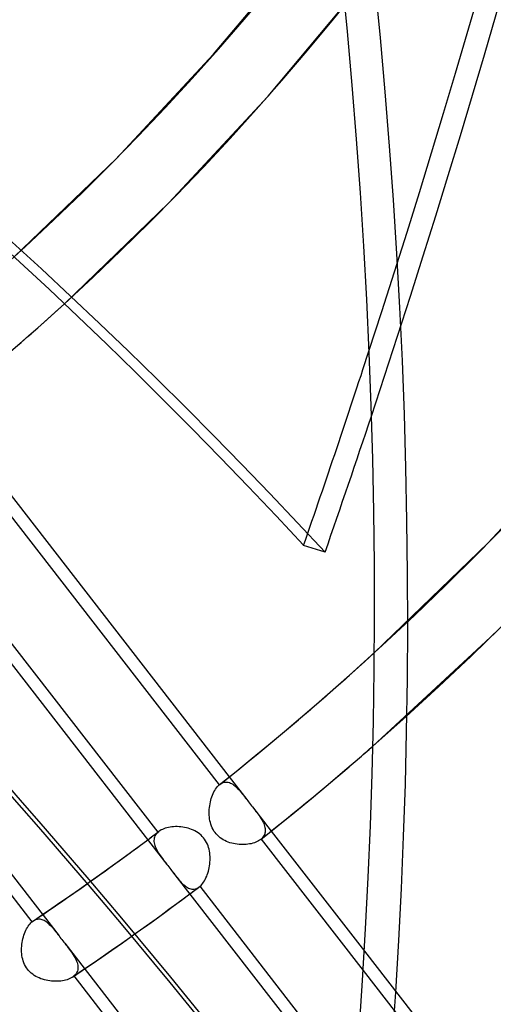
# Model space of a CAD drawing. Header units: millimetres. Extents: x -216 to 210, y -272 to 267.
# Tile 52 of 87: x 103 to 115, y -92 to -67. Entities that reach past the tile are written whole.
import ezdxf

# ---------------------------------------------------------------- set-up
doc = ezdxf.new("R2010")
doc.units = ezdxf.units.MM
doc.layers.add('MAIN-1', color=7, linetype='Continuous')

msp = doc.modelspace()

# ---------------------------------------------------------------- linework, layer by layer
at = {"layer": 'MAIN-1'}
for p, q in [((107.825, -67.554), (110.232, -64.683)), ((109.248, -68.647), (111.705, -65.705)), ((105.289, -70.269), (107.825, -67.554)), ((106.658, -71.429), (109.248, -68.647)), ((102.619, -72.833), (105.289, -70.269)), ((103.932, -74.058), (106.658, -71.429)), ((103.702, -74.267), (103.932, -74.058)), ((103.471, -74.476), (103.702, -74.267)), ((103.005, -74.89), (103.238, -74.683)), ((103.238, -74.683), (103.471, -74.476)), ((102.771, -75.095), (103.005, -74.89)), ((102.537, -75.299), (102.771, -75.095)), ((100.509, -76.989), (107.969, -86.603)), ((100.77, -76.78), (108.231, -86.394)), ((114.976, -80.302), (117.792, -77.279)), ((98.201, -77.849), (106.604, -88.679)), ((106.374, -87.835), (98.918, -78.228)), ((95.39, -79.712), (103.793, -90.541)), ((110.733, -80.537), (110.171, -80.358)), ((112.014, -83.158), (114.976, -80.302)), ((95.63, -80.567), (103.085, -90.175)), ((111.976, -85.593), (115.161, -82.647)), ((111.765, -83.385), (112.014, -83.158)), ((111.515, -83.61), (111.765, -83.385)), ((111.264, -83.835), (111.515, -83.61)), ((111.012, -84.058), (111.264, -83.835)), ((110.759, -84.28), (111.012, -84.058)), ((110.505, -84.501), (110.759, -84.28)), ((110.091, -84.857), (110.505, -84.501)), ((109.674, -85.21), (110.091, -84.857)), ((109.255, -85.56), (109.674, -85.21)), ((108.833, -85.907), (109.255, -85.56)), ((111.777, -85.767), (111.827, -85.724)), ((111.827, -85.724), (111.877, -85.68)), ((111.877, -85.68), (111.927, -85.637)), ((111.927, -85.637), (111.976, -85.593)), ((108.409, -86.251), (108.833, -85.907)), ((111.246, -86.224), (111.677, -85.854)), ((111.677, -85.854), (111.727, -85.81)), ((111.727, -85.81), (111.777, -85.767)), ((107.982, -86.593), (108.409, -86.251)), ((110.813, -86.591), (111.246, -86.224)), ((108.231, -86.394), (108.689, -86.986)), ((107.832, -86.788), (107.852, -86.75)), ((107.852, -86.75), (107.874, -86.716)), ((107.874, -86.716), (107.896, -86.683)), ((107.896, -86.683), (107.919, -86.654)), ((107.919, -86.654), (107.944, -86.627)), ((107.944, -86.627), (107.969, -86.603)), ((107.969, -86.603), (107.971, -86.601)), ((107.971, -86.601), (107.973, -86.599)), ((107.973, -86.599), (107.976, -86.598)), ((107.976, -86.598), (107.978, -86.596)), ((107.978, -86.596), (107.98, -86.594)), ((107.98, -86.594), (107.982, -86.592)), ((107.982, -86.592), (108.009, -86.573)), ((108.009, -86.573), (108.037, -86.557)), ((108.037, -86.557), (108.065, -86.545)), ((108.065, -86.545), (108.093, -86.536)), ((108.093, -86.536), (108.122, -86.531)), ((108.122, -86.531), (108.15, -86.529)), ((108.15, -86.529), (108.179, -86.531)), ((108.179, -86.531), (108.207, -86.536)), ((108.207, -86.536), (108.236, -86.545)), ((108.236, -86.545), (108.264, -86.556)), ((108.264, -86.556), (108.293, -86.57)), ((108.293, -86.57), (108.321, -86.587)), ((108.321, -86.587), (108.349, -86.607)), ((108.349, -86.607), (108.376, -86.629)), ((108.376, -86.629), (108.404, -86.653)), ((108.404, -86.653), (108.431, -86.679)), ((108.431, -86.679), (108.459, -86.707)), ((108.459, -86.707), (108.486, -86.736)), ((108.486, -86.736), (108.514, -86.767)), ((108.514, -86.767), (108.542, -86.8)), ((110.377, -86.955), (110.813, -86.591)), ((107.74, -87.049), (107.751, -87.002)), ((107.751, -87.002), (107.764, -86.956)), ((107.764, -86.956), (107.779, -86.912)), ((107.779, -86.912), (107.795, -86.869)), ((107.795, -86.869), (107.813, -86.827)), ((107.813, -86.827), (107.832, -86.788)), ((108.542, -86.8), (108.57, -86.835)), ((108.57, -86.835), (108.599, -86.87)), ((108.599, -86.87), (108.628, -86.908)), ((108.628, -86.908), (108.658, -86.946)), ((108.658, -86.946), (108.689, -86.985)), ((108.689, -86.985), (108.714, -87.017)), ((108.714, -87.017), (108.738, -87.049)), ((109.938, -87.316), (110.377, -86.955)), ((107.709, -87.294), (107.711, -87.244)), ((107.711, -87.244), (107.715, -87.195)), ((107.715, -87.195), (107.722, -87.146)), ((107.722, -87.146), (107.73, -87.097)), ((107.73, -87.097), (107.74, -87.049)), ((108.738, -87.049), (108.763, -87.081)), ((108.763, -87.081), (108.788, -87.113)), ((108.788, -87.113), (108.814, -87.146)), ((108.814, -87.146), (108.839, -87.178)), ((108.838, -87.178), (109.328, -87.809)), ((108.839, -87.178), (108.869, -87.218)), ((108.869, -87.218), (108.899, -87.256)), ((108.899, -87.256), (108.928, -87.295)), ((107.708, -87.343), (107.709, -87.294)), ((107.71, -87.393), (107.708, -87.343)), ((107.714, -87.442), (107.71, -87.393)), ((107.72, -87.49), (107.714, -87.442)), ((107.728, -87.538), (107.72, -87.49)), ((107.739, -87.585), (107.728, -87.538)), ((108.928, -87.295), (108.956, -87.332)), ((108.956, -87.332), (108.983, -87.369)), ((108.983, -87.369), (109.009, -87.406)), ((109.009, -87.406), (109.034, -87.442)), ((109.034, -87.442), (109.057, -87.477)), ((109.057, -87.477), (109.078, -87.512)), ((109.078, -87.512), (109.097, -87.546)), ((109.097, -87.546), (109.115, -87.58)), ((109.497, -87.673), (109.938, -87.316)), ((106.424, -87.798), (106.396, -87.818)), ((106.456, -87.78), (106.424, -87.798)), ((106.49, -87.763), (106.456, -87.78)), ((106.526, -87.748), (106.49, -87.763)), ((106.564, -87.735), (106.526, -87.748)), ((106.604, -87.723), (106.564, -87.735)), ((106.646, -87.713), (106.604, -87.723)), ((106.69, -87.705), (106.646, -87.713)), ((106.734, -87.699), (106.69, -87.705)), ((106.78, -87.695), (106.734, -87.699)), ((106.827, -87.693), (106.78, -87.695)), ((106.874, -87.693), (106.827, -87.693)), ((106.922, -87.695), (106.874, -87.693)), ((106.97, -87.699), (106.922, -87.695)), ((107.018, -87.705), (106.97, -87.699)), ((107.066, -87.713), (107.018, -87.705)), ((107.113, -87.723), (107.066, -87.713)), ((107.16, -87.735), (107.113, -87.723)), ((107.206, -87.749), (107.16, -87.735)), ((107.251, -87.765), (107.206, -87.749)), ((107.295, -87.784), (107.251, -87.765)), ((107.338, -87.805), (107.295, -87.784)), ((107.752, -87.632), (107.739, -87.585)), ((107.768, -87.677), (107.752, -87.632)), ((107.787, -87.722), (107.768, -87.677)), ((107.809, -87.765), (107.787, -87.722)), ((107.833, -87.807), (107.809, -87.765)), ((109.053, -88.028), (109.497, -87.673)), ((109.115, -87.58), (109.13, -87.613)), ((109.13, -87.613), (109.143, -87.646)), ((109.143, -87.646), (109.154, -87.679)), ((109.154, -87.679), (109.163, -87.711)), ((109.163, -87.711), (109.169, -87.742)), ((109.169, -87.742), (109.172, -87.773)), ((109.172, -87.803), (109.17, -87.833)), ((109.172, -87.773), (109.172, -87.803)), ((105.88, -88.201), (106.105, -88.035)), ((106.105, -88.035), (106.153, -87.999)), ((106.153, -87.999), (106.202, -87.963)), ((106.202, -87.963), (106.25, -87.927)), ((106.25, -87.927), (106.298, -87.891)), ((106.27, -88.022), (106.268, -88.053)), ((106.268, -88.053), (106.269, -88.084)), ((106.275, -87.993), (106.27, -88.022)), ((106.284, -87.964), (106.275, -87.993)), ((106.295, -87.936), (106.284, -87.964)), ((106.31, -87.909), (106.295, -87.936)), ((106.298, -87.891), (106.347, -87.854)), ((106.328, -87.883), (106.31, -87.909)), ((106.349, -87.859), (106.328, -87.883)), ((106.347, -87.854), (106.395, -87.818)), ((106.374, -87.835), (106.349, -87.859)), ((106.377, -87.832), (106.374, -87.835)), ((106.381, -87.829), (106.377, -87.832)), ((106.384, -87.826), (106.381, -87.829)), ((106.388, -87.823), (106.384, -87.826)), ((106.392, -87.821), (106.388, -87.823)), ((106.396, -87.818), (106.392, -87.821)), ((107.379, -87.829), (107.338, -87.805)), ((107.42, -87.854), (107.379, -87.829)), ((107.458, -87.883), (107.42, -87.854)), ((107.495, -87.914), (107.458, -87.883)), ((107.529, -87.948), (107.495, -87.914)), ((107.561, -87.983), (107.529, -87.948)), ((107.59, -88.021), (107.561, -87.983)), ((107.616, -88.06), (107.59, -88.021)), ((107.64, -88.102), (107.616, -88.06)), ((107.861, -87.846), (107.833, -87.807)), ((107.89, -87.883), (107.861, -87.846)), ((107.923, -87.918), (107.89, -87.883)), ((107.958, -87.951), (107.923, -87.918)), ((107.995, -87.982), (107.958, -87.951)), ((108.035, -88.01), (107.995, -87.982)), ((108.075, -88.035), (108.035, -88.01)), ((108.118, -88.057), (108.075, -88.035)), ((108.161, -88.078), (108.118, -88.057)), ((109.024, -88.048), (108.994, -88.067)), ((109.052, -88.028), (109.024, -88.048)), ((109.055, -88.026), (109.052, -88.028)), ((109.057, -88.024), (109.055, -88.026)), ((109.059, -88.023), (109.057, -88.024)), ((109.062, -88.021), (109.059, -88.023)), ((109.064, -88.019), (109.062, -88.021)), ((109.066, -88.017), (109.064, -88.019)), ((109.09, -87.994), (109.066, -88.017)), ((109.066, -88.017), (111.725, -91.443)), ((109.111, -87.97), (109.09, -87.994)), ((109.129, -87.944), (109.111, -87.97)), ((109.144, -87.918), (109.129, -87.944)), ((109.156, -87.89), (109.144, -87.918)), ((109.164, -87.862), (109.156, -87.89)), ((109.17, -87.833), (109.164, -87.862)), ((109.328, -87.809), (111.756, -90.937)), ((105.655, -88.367), (105.88, -88.201)), ((106.269, -88.084), (106.273, -88.116)), ((106.273, -88.116), (106.279, -88.148)), ((106.279, -88.148), (106.288, -88.181)), ((106.288, -88.181), (106.3, -88.214)), ((106.3, -88.214), (106.314, -88.248)), ((106.314, -88.248), (106.33, -88.281)), ((106.33, -88.281), (106.348, -88.315)), ((106.348, -88.315), (106.368, -88.35)), ((107.661, -88.146), (107.64, -88.102)), ((107.679, -88.19), (107.661, -88.146)), ((107.694, -88.236), (107.679, -88.19)), ((107.707, -88.282), (107.694, -88.236)), ((107.717, -88.33), (107.707, -88.282)), ((108.205, -88.095), (108.161, -88.078)), ((108.25, -88.111), (108.205, -88.095)), ((108.296, -88.124), (108.25, -88.111)), ((108.343, -88.136), (108.296, -88.124)), ((108.39, -88.145), (108.343, -88.136)), ((108.438, -88.152), (108.39, -88.145)), ((108.486, -88.157), (108.438, -88.152)), ((108.534, -88.16), (108.486, -88.157)), ((108.581, -88.161), (108.534, -88.16)), ((108.628, -88.16), (108.581, -88.161)), ((108.675, -88.157), (108.628, -88.16)), ((108.72, -88.152), (108.675, -88.157)), ((108.764, -88.145), (108.72, -88.152)), ((108.807, -88.137), (108.764, -88.145)), ((108.848, -88.126), (108.807, -88.137)), ((108.888, -88.114), (108.848, -88.126)), ((108.926, -88.1), (108.888, -88.114)), ((108.961, -88.084), (108.926, -88.1)), ((108.994, -88.067), (108.961, -88.084)), ((105.187, -88.707), (105.429, -88.532)), ((105.429, -88.532), (105.655, -88.367)), ((106.368, -88.35), (106.389, -88.384)), ((106.389, -88.384), (106.412, -88.419)), ((106.412, -88.419), (106.436, -88.454)), ((106.436, -88.454), (106.462, -88.49)), ((106.462, -88.49), (106.488, -88.527)), ((106.488, -88.527), (106.516, -88.564)), ((106.516, -88.564), (106.545, -88.601)), ((107.724, -88.377), (107.717, -88.33)), ((107.729, -88.425), (107.724, -88.377)), ((107.732, -88.473), (107.729, -88.425)), ((107.729, -88.619), (107.732, -88.57)), ((107.733, -88.521), (107.732, -88.473)), ((107.732, -88.57), (107.733, -88.521)), ((104.907, -88.908), (105.187, -88.707)), ((106.545, -88.601), (106.574, -88.639)), ((106.574, -88.639), (106.604, -88.678)), ((106.604, -88.678), (106.629, -88.71)), ((106.629, -88.71), (106.654, -88.743)), ((106.654, -88.743), (106.679, -88.775)), ((106.679, -88.775), (106.704, -88.807)), ((106.704, -88.807), (106.729, -88.839)), ((107.687, -88.857), (107.699, -88.811)), ((107.699, -88.811), (107.709, -88.764)), ((107.709, -88.764), (107.718, -88.716)), ((107.718, -88.716), (107.725, -88.667)), ((107.725, -88.667), (107.729, -88.619)), ((104.615, -89.116), (104.907, -88.908)), ((106.729, -88.839), (106.754, -88.871)), ((106.753, -88.87), (111.463, -94.94)), ((106.754, -88.871), (106.784, -88.91)), ((106.784, -88.91), (106.813, -88.947)), ((106.813, -88.947), (106.842, -88.983)), ((106.842, -88.983), (106.87, -89.018)), ((106.87, -89.018), (106.898, -89.052)), ((106.898, -89.052), (106.925, -89.084)), ((106.925, -89.084), (106.952, -89.115)), ((107.586, -89.104), (107.606, -89.067)), ((107.606, -89.067), (107.625, -89.029)), ((107.625, -89.029), (107.643, -88.988)), ((107.643, -88.988), (107.659, -88.946)), ((107.659, -88.946), (107.674, -88.902)), ((107.674, -88.902), (107.687, -88.857)), ((104.078, -89.493), (104.327, -89.319)), ((104.327, -89.319), (104.615, -89.116)), ((106.952, -89.115), (106.979, -89.145)), ((106.979, -89.145), (107.007, -89.172)), ((107.007, -89.172), (107.034, -89.198)), ((107.034, -89.198), (107.061, -89.222)), ((107.061, -89.222), (107.088, -89.244)), ((107.088, -89.244), (107.116, -89.264)), ((107.116, -89.264), (107.143, -89.28)), ((107.143, -89.28), (107.171, -89.295)), ((107.171, -89.295), (107.199, -89.306)), ((107.199, -89.306), (107.226, -89.315)), ((107.226, -89.315), (107.254, -89.32)), ((107.254, -89.32), (107.282, -89.323)), ((107.282, -89.323), (107.311, -89.322)), ((107.311, -89.322), (107.339, -89.318)), ((107.326, -89.357), (107.367, -89.327)), ((107.339, -89.318), (107.366, -89.31)), ((107.366, -89.31), (107.394, -89.298)), ((107.367, -89.327), (107.408, -89.296)), ((107.394, -89.298), (107.422, -89.284)), ((107.408, -89.296), (107.449, -89.265)), ((107.422, -89.284), (107.449, -89.265)), ((107.449, -89.265), (107.452, -89.263)), ((107.452, -89.263), (107.456, -89.26)), ((107.456, -89.26), (107.459, -89.257)), ((107.459, -89.257), (107.463, -89.254)), ((107.463, -89.254), (107.466, -89.251)), ((107.466, -89.251), (107.47, -89.248)), ((107.47, -89.248), (107.495, -89.225)), ((114.925, -98.855), (107.47, -89.248)), ((107.495, -89.225), (107.519, -89.199)), ((107.519, -89.199), (107.542, -89.17)), ((107.542, -89.17), (107.564, -89.138)), ((107.564, -89.138), (107.586, -89.104)), ((103.84, -89.657), (104.078, -89.493)), ((106.986, -89.61), (107.203, -89.449)), ((107.203, -89.449), (107.244, -89.419)), ((107.244, -89.419), (107.285, -89.388)), ((107.285, -89.388), (107.326, -89.357)), ((103.362, -89.984), (103.601, -89.821)), ((103.601, -89.821), (103.84, -89.657)), ((106.551, -89.93), (106.769, -89.77)), ((106.769, -89.77), (106.986, -89.61)), ((103.122, -90.147), (103.362, -89.984)), ((103.177, -90.117), (103.205, -90.107)), ((103.205, -90.107), (103.234, -90.101)), ((103.234, -90.101), (103.262, -90.099)), ((103.262, -90.099), (103.29, -90.1)), ((103.29, -90.1), (103.318, -90.104)), ((103.318, -90.104), (103.346, -90.111)), ((103.346, -90.111), (103.374, -90.122)), ((106.061, -90.283), (106.326, -90.093)), ((106.326, -90.093), (106.551, -89.93)), ((102.928, -90.395), (102.947, -90.357)), ((102.947, -90.357), (102.968, -90.32)), ((102.968, -90.32), (102.989, -90.286)), ((102.989, -90.286), (103.012, -90.254)), ((103.012, -90.254), (103.036, -90.225)), ((103.036, -90.225), (103.06, -90.198)), ((103.06, -90.198), (103.085, -90.175)), ((103.085, -90.175), (103.091, -90.169)), ((103.091, -90.169), (103.097, -90.164)), ((103.097, -90.164), (103.104, -90.159)), ((103.104, -90.159), (103.11, -90.155)), ((103.11, -90.155), (103.116, -90.15)), ((103.116, -90.15), (103.122, -90.146)), ((103.122, -90.146), (103.15, -90.13)), ((103.15, -90.13), (103.177, -90.117)), ((103.374, -90.122), (103.402, -90.135)), ((103.402, -90.135), (103.43, -90.151)), ((103.43, -90.151), (103.457, -90.17)), ((103.457, -90.17), (103.485, -90.191)), ((103.485, -90.191), (103.512, -90.214)), ((103.512, -90.214), (103.539, -90.24)), ((103.539, -90.24), (103.566, -90.267)), ((103.566, -90.267), (103.593, -90.296)), ((103.593, -90.296), (103.62, -90.326)), ((103.62, -90.326), (103.648, -90.359)), ((103.648, -90.359), (103.676, -90.392)), ((105.773, -90.489), (106.061, -90.283)), ((102.841, -90.662), (102.851, -90.615)), ((102.851, -90.615), (102.864, -90.568)), ((102.864, -90.568), (102.877, -90.523)), ((102.877, -90.523), (102.893, -90.479)), ((102.893, -90.479), (102.91, -90.436)), ((102.91, -90.436), (102.928, -90.395)), ((103.676, -90.392), (103.704, -90.428)), ((103.704, -90.428), (103.733, -90.464)), ((103.733, -90.464), (103.763, -90.502)), ((103.763, -90.502), (103.793, -90.541)), ((103.793, -90.541), (103.817, -90.573)), ((103.817, -90.573), (103.842, -90.605)), ((103.842, -90.605), (103.867, -90.637)), ((105.447, -90.719), (105.773, -90.489)), ((102.816, -90.908), (102.817, -90.858)), ((102.817, -90.858), (102.82, -90.809)), ((102.82, -90.809), (102.825, -90.76)), ((102.825, -90.76), (102.832, -90.711)), ((102.832, -90.711), (102.841, -90.662)), ((103.867, -90.637), (103.892, -90.669)), ((103.892, -90.669), (103.917, -90.702)), ((103.917, -90.702), (103.943, -90.734)), ((103.942, -90.733), (112.345, -101.562)), ((103.943, -90.734), (103.973, -90.773)), ((103.973, -90.773), (104.002, -90.811)), ((104.002, -90.811), (104.031, -90.849)), ((104.031, -90.849), (104.059, -90.886)), ((105.165, -90.917), (105.447, -90.719)), ((102.817, -90.957), (102.816, -90.908)), ((102.821, -91.006), (102.817, -90.957)), ((102.826, -91.054), (102.821, -91.006)), ((102.835, -91.102), (102.826, -91.054)), ((102.845, -91.149), (102.835, -91.102)), ((104.059, -90.886), (104.086, -90.923)), ((104.086, -90.923), (104.112, -90.959)), ((104.112, -90.959), (104.136, -90.995)), ((104.136, -90.995), (104.16, -91.031)), ((104.16, -91.031), (104.182, -91.066)), ((104.182, -91.066), (104.202, -91.101)), ((104.202, -91.101), (104.22, -91.136)), ((104.22, -91.136), (104.237, -91.17)), ((104.655, -91.269), (104.911, -91.093)), ((104.911, -91.093), (105.165, -90.917)), ((111.756, -90.937), (117.245, -98.011)), ((102.859, -91.195), (102.845, -91.149)), ((102.875, -91.241), (102.859, -91.195)), ((102.894, -91.285), (102.875, -91.241)), ((102.917, -91.328), (102.894, -91.285)), ((102.942, -91.37), (102.917, -91.328)), ((102.97, -91.409), (102.942, -91.37)), ((104.237, -91.17), (104.251, -91.204)), ((104.251, -91.204), (104.263, -91.238)), ((104.263, -91.238), (104.273, -91.271)), ((104.273, -91.271), (104.28, -91.304)), ((104.28, -91.304), (104.284, -91.336)), ((104.284, -91.336), (104.286, -91.367)), ((104.286, -91.367), (104.284, -91.398)), ((104.399, -91.443), (104.655, -91.269)), ((103, -91.445), (102.97, -91.409)), ((103.033, -91.48), (103, -91.445)), ((103.069, -91.513), (103.033, -91.48)), ((103.106, -91.543), (103.069, -91.513)), ((103.146, -91.571), (103.106, -91.543)), ((103.187, -91.596), (103.146, -91.571)), ((103.23, -91.618), (103.187, -91.596)), ((103.273, -91.639), (103.23, -91.618)), ((103.318, -91.657), (103.273, -91.639)), ((104.078, -91.654), (104.042, -91.669)), ((104.111, -91.636), (104.078, -91.654)), ((104.142, -91.618), (104.111, -91.636)), ((104.149, -91.613), (104.142, -91.618)), ((104.143, -91.617), (104.399, -91.443)), ((104.156, -91.608), (104.149, -91.613)), ((104.162, -91.603), (104.156, -91.608)), ((104.169, -91.598), (104.162, -91.603)), ((104.175, -91.593), (104.169, -91.598)), ((104.181, -91.587), (104.175, -91.593)), ((104.206, -91.564), (104.181, -91.587)), ((104.181, -91.587), (111.637, -101.195)), ((104.227, -91.539), (104.206, -91.564)), ((104.245, -91.513), (104.227, -91.539)), ((104.26, -91.486), (104.245, -91.513)), ((104.271, -91.458), (104.26, -91.486)), ((104.279, -91.428), (104.271, -91.458)), ((104.284, -91.398), (104.279, -91.428)), ((111.725, -91.443), (116.525, -97.629)), ((103.363, -91.672), (103.318, -91.657)), ((103.409, -91.686), (103.363, -91.672)), ((103.456, -91.698), (103.409, -91.686)), ((103.504, -91.707), (103.456, -91.698)), ((103.552, -91.715), (103.504, -91.707)), ((103.6, -91.721), (103.552, -91.715)), ((103.648, -91.724), (103.6, -91.721)), ((103.695, -91.726), (103.648, -91.724)), ((103.743, -91.725), (103.695, -91.726)), ((103.789, -91.723), (103.743, -91.725)), ((103.835, -91.719), (103.789, -91.723)), ((103.88, -91.713), (103.835, -91.719)), ((103.923, -91.705), (103.88, -91.713)), ((103.964, -91.695), (103.923, -91.705)), ((104.004, -91.683), (103.964, -91.695)), ((104.042, -91.669), (104.004, -91.683))]:
    msp.add_line(p, q, dxfattribs=at)
for centre, major_axis, ratio, start_param, end_param in [((-43, -37.239), (-117.838, 136.067), 0.75, -3.141592, -0.857072), ((-43, -37.239), (117.183, -135.311), 0.75, 0, 2.284521), ((-63.01, -17.535), (-69.306, -217.259), 0.807621, 1.562554, 2.167452), ((-62.449, -17.714), (69.306, 217.259), 0.807621, -1.58603, -0.974141), ((0, 0), (-123.075, 142.115), 0.75, 0.713724, 3.855317), ((21.329, 18.471), (80.036, -92.418), 0.75, -0.000001, 0.713724), ((21.329, 18.471), (-81.208, 93.771), 0.75, -3.121516, -2.427868), ((21.329, 18.471), (89.176, -102.972), 0.75, -0.000001, 0.713724), ((21.329, 18.471), (-90.348, 104.325), 0.75, -3.137756, -2.427868), ((-38.071, -207.114), (-185.988, -7.999), 0.985418, -2.54385, -2.083814), ((-38.064, -207.284), (185.988, 7.999), 0.985418, 0.597941, 1.057779), ((-0.716, -222.789), (56.576, 177.355), 0.807621, -0.42766, 0), ((-0.154, -222.968), (56.576, 177.355), 0.807621, -0.42766, 0), ((-0.5, -0.433), (123.73, -142.871), 0.75, -0.309845, 0.713724), ((-4.5, -3.897), (-117.183, 135.311), 0.75, 2.95075, 3.855317), ((-5, -4.33), (-117.838, 136.067), 0.75, -3.141592, -2.427868), ((21.329, 18.471), (-99.488, 114.879), 0.75, 1.534466, 3.034576), ((21.329, 18.471), (-108.629, 125.434), 0.75, 1.531491, 3.037551), ((21.329, 18.471), (-117.769, 135.988), 0.75, 1.528261, 3.04078), ((16.929, 14.661), (-123.628, 142.753), 0.75, 1.526873, 3.042168), ((21.329, 18.471), (-81.208, 93.771), 0.75, 3.141593, 3.16167), ((-63.01, -17.535), (-69.306, -217.259), 0.807621, 1.539133, 1.562554), ((-62.449, -17.714), (69.306, 217.259), 0.807621, -1.60246, -1.58603), ((12.529, 10.85), (-129.487, 149.519), 0.75, 1.524823, 3.044218), ((8.129, 7.04), (-129.487, 149.519), 0.75, 1.524823, 3.044218), ((21.329, 18.471), (89.176, -102.972), 0.75, -0.032242, -0.000001), ((21.329, 18.471), (-90.348, 104.325), 0.75, 3.141593, 3.145429), ((21.329, 18.471), (-90.348, 104.325), 0.75, 3.108839, 3.141593), ((3.729, 3.229), (128.315, -148.166), 0.75, -1.617121, -0.097023), ((3.729, 3.229), (-129.487, 149.519), 0.75, 1.524823, 3.044218), ((21.329, 18.471), (89.176, -102.972), 0.75, -0.073218, -0.055233), ((21.329, 18.471), (89.176, -102.972), 0.75, -0.055233, -0.051962), ((21.329, 18.471), (89.176, -102.972), 0.75, -0.091386, -0.073218), ((21.329, 18.471), (-90.348, 104.325), 0.75, 3.050462, 3.089375)]:
    msp.add_ellipse(centre, major_axis=major_axis, ratio=ratio, start_param=start_param, end_param=end_param, dxfattribs=at)

doc.saveas('drawing.dxf')
